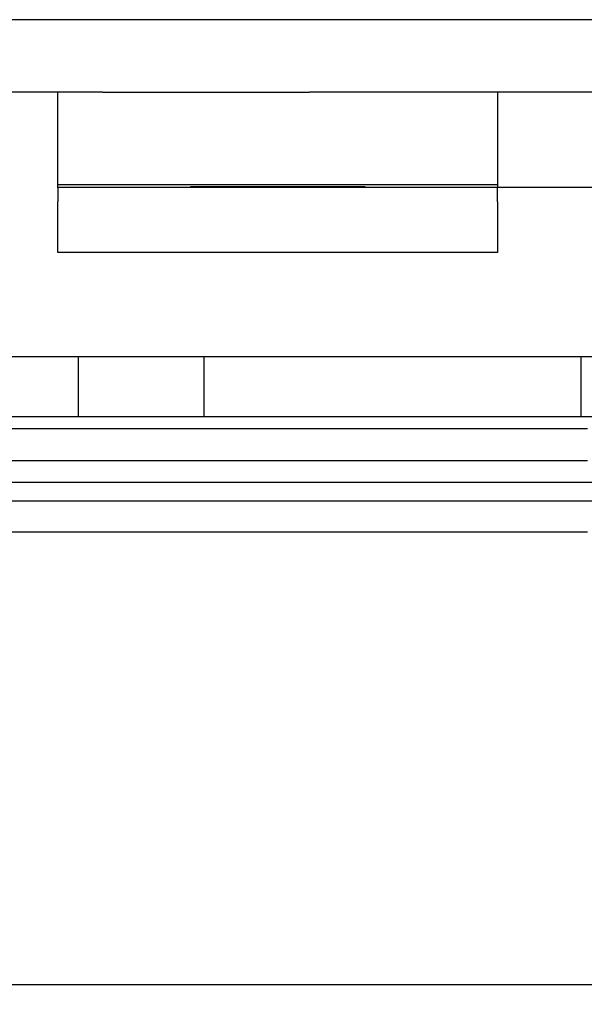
# Model space of a CAD drawing. Header units: inches. Extents: x 1 to 240, y -1 to 159.
# Tile 52 of 65: x 68.648 to 69.21, y 135.802 to 136.781. Entities that reach past the tile are written whole.
import ezdxf
from ezdxf.enums import TextEntityAlignment as Align
from ezdxf.lldxf.tags import DXFTag

# ---------------------------------------------------------------- set-up
doc = ezdxf.new("R2010")
doc.units = ezdxf.units.IN
doc.header["$MEASUREMENT"] = 0
for name, color, linetype in [('COM42780', 7, 'Continuous'), ('COM48603', 7, 'Continuous'), ('COM70220', 7, 'Continuous'), ('COM70726-4', 7, 'Continuous'), ('Default', 7, 'Continuous'), ('PKT99', 7, 'Continuous')]:
    doc.layers.add(name, color=color, linetype=linetype)
doc.styles.add('SEACAD_Times_New_Roman', font='times.ttf')
tags = doc.linetypes.add('HIDDEN2', pattern=[0.1875, 0.125, -0.0625]).pattern_tags.tags
tags[6:7] = [DXFTag(74, 4), DXFTag(75, 0), DXFTag(340, '0'), DXFTag(46, 0.0), DXFTag(50, 0.0), DXFTag(44, 0.0), DXFTag(45, 0.0)]
tags[4:5] = [DXFTag(74, 4), DXFTag(75, 0), DXFTag(340, '0'), DXFTag(46, 0.0), DXFTag(50, 0.0), DXFTag(44, 0.0), DXFTag(45, 0.0)]
doc.dimstyles.new('HAMMOND_(STH_-_240x160)', dxfattribs={"dimtxt": 1, "dimasz": 1.25, "dimexe": 0.5, "dimexo": 0.5, "dimgap": 0.25, "dimtad": 0, "dimtih": 1, "dimtoh": 1, "dimlfac": 0.125, "dimzin": 0, "dimdsep": 46, "dimtxsty": 'SEACAD_Times_New_Roman', "dimblk1": '_SE_FILLED', "dimblk2": '_SE_FILLED', "dimsah": 1, "dimcen": 0.5, "dimadec": 0, "dimazin": 0, "dimtfac": 0.8, "dimtofl": 0, "dimtmove": 0, "dimatfit": 3, "dimfxl": 1, "dimtolj": 1, "dimtzin": 0, "dimarcsym": 0})

# ---------------------------------------------------------------- blocks, each defined once
blk = doc.blocks.new('SE7')
at = {"layer": 'COM42780', "color": 7, "linetype": 'Continuous'}
for p, q in [((68.68611, 136.61436), (68.68611, 136.70936)), ((68.73035, 136.70936), (68.93611, 136.70936)), ((69.30839, 136.70936), (68.93611, 136.70936)), ((68.93611, 136.61436), (68.68611, 136.61436)), ((68.68611, 136.61436), (68.68611, 136.6003)), ((69.30839, 136.61436), (68.93611, 136.61436)), ((69.12311, 136.6003), (69.12311, 136.61436)), ((68.68611, 136.54991), (68.68611, 136.6003)), ((69.12311, 136.6003), (69.12311, 136.54991)), ((69.12311, 136.54991), (68.68611, 136.54991))]:
    blk.add_line(p, q, dxfattribs=at)
at = {"layer": 'COM42780', "color": 7, "linetype": 'HIDDEN2'}
for p, q in [((69.12311, 136.70936), (69.12311, 136.61436)), ((69.12311, 136.61709), (68.68611, 136.61709)), ((68.81786, 136.61536), (68.81786, 136.61436)), ((68.81786, 136.61536), (68.85146, 136.61536)), ((68.85146, 136.61536), (68.85146, 136.61436)), ((68.85146, 136.61536), (68.88207, 136.61536)), ((68.87625, 136.61536), (68.87625, 136.61436)), ((68.88207, 136.61536), (68.88207, 136.61436)), ((68.88207, 136.61536), (68.99135, 136.61536)), ((68.96108, 136.61536), (68.96108, 136.61436)), ((68.99135, 136.61536), (68.99135, 136.61436))]:
    blk.add_line(p, q, dxfattribs=at)
at = {"layer": 'COM48603', "color": 7, "linetype": 'Continuous'}
for p, q in [((69.21264, 136.37436), (59.65182, 136.37436)), ((59.83156, 136.34274), (69.21264, 136.34274)), ((59.83156, 136.27183), (69.21264, 136.27183))]:
    blk.add_line(p, q, dxfattribs=at)
at = {"layer": 'COM48603', "color": 7, "linetype": 'HIDDEN2'}
blk.add_line((79.88893, 136.30236), (59.65184, 136.30236), dxfattribs=at)
at = {"layer": 'COM70220', "color": 7, "linetype": 'HIDDEN2'}
blk.add_line((80.27039, 135.82136), (59.33239, 135.82136), dxfattribs=at)
at = {"layer": 'COM70726-4', "color": 7, "linetype": 'HIDDEN2'}
blk.add_line((81.64636, 136.78136), (57.95641, 136.78136), dxfattribs=at)
at = {"layer": 'COM70726-4', "color": 7, "linetype": 'Continuous'}
blk.add_line((68.73035, 136.70936), (57.95641, 136.70936), dxfattribs=at)
at = {"layer": 'PKT99', "color": 7, "linetype": 'HIDDEN2'}
for p, q in [((64.32891, 136.44636), (73.70891, 136.44636)), ((68.70641, 136.38636), (68.70641, 136.44636)), ((68.83141, 136.38636), (68.83141, 136.44636)), ((69.20641, 136.38636), (69.20641, 136.44636)), ((70.76891, 136.38636), (67.26891, 136.38636)), ((64.39391, 136.32136), (73.64391, 136.32136))]:
    blk.add_line(p, q, dxfattribs=at)
blk = doc.blocks.new('DMBLK2326')
at = {"layer": 'Default', "linetype": 'Continuous'}
for points in [[(60.4445, 132.52978), (60.4445, 132.94644), (59.1945, 132.73811)], [(79.15827, 132.52978), (80.40827, 132.73811), (79.15827, 132.94644)]]:
    blk.add_hatch(color=7, dxfattribs=at).paths.add_polyline_path(points)
at = {"layer": 'Default', "color": 7, "linetype": 'Continuous'}
for p, q in [((59.1945, 135.30632), (59.1945, 132.23811)), ((80.40827, 135.30632), (80.40827, 132.23811)), ((59.1945, 132.73811), (66.20494, 132.73811)), ((73.39783, 132.73811), (80.40827, 132.73811))]:
    blk.add_line(p, q, dxfattribs=at)
at = {"layer": 'Default', "color": 7, "linetype": 'Continuous', "style": 'SEACAD_Times_New_Roman'}
for s, p in [('21.21', (68.09522, 133.23811)), ('DOOR', (67.70423, 131.73811)), ('OPENING', (66.55494, 130.23811))]:
    blk.add_text(s, height=1, dxfattribs=at).set_placement(p, align=Align.TOP_LEFT)
blk = doc.blocks.new('_SE_FILLED')
at = {"color": 0}
blk.add_line((0, 0), (-1, 0), dxfattribs=at)
blk.add_solid([(0, 0), (-1, -0.1665), (-1, 0.1665), (0, 0)], dxfattribs=at)

msp = doc.modelspace()

# ---------------------------------------------------------------- block references
at = {"layer": 'Default'}
msp.add_blockref('SE7', (0, 0), dxfattribs=at)

# ---------------------------------------------------------------- dimensions: what is measured, and where the dimension line sits
at = {"layer": 'Default', "color": 7, "linetype": 'Continuous'}
dim = msp.add_linear_dim(base=(59.1945, 132.73811), p1=(59.1945, 136.67336), p2=(80.40827, 136.67336), angle=0, text='\\A1;<>\\PDOOR\\XOPENING', dimstyle='HAMMOND_(STH_-_240x160)', override={"dimlfac": 1}, dxfattribs=at)
dim.commit()
dim.dimension.update_dxf_attribs({"geometry": 'DMBLK2326', "text_midpoint": (69.80139, 132.73811), "dimtype": 161})

doc.saveas('drawing.dxf')
